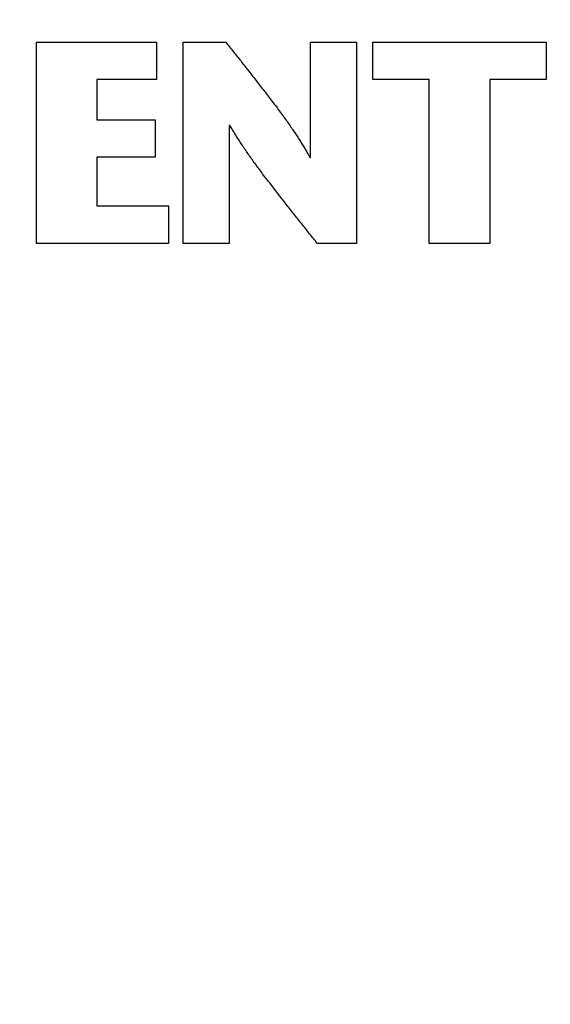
# Model space of a CAD drawing. Header units: inches. Extents: x 0 to 34, y 0 to 22.
# Tile 75 of 84: x 28.2276 to 28.3011, y 15.7749 to 15.9114. Entities that reach past the tile are written whole.
import ezdxf

# ---------------------------------------------------------------- set-up
doc = ezdxf.new("R2010")
doc.units = ezdxf.units.IN
doc.header["$LTSCALE"] = 1.87
doc.header["$MEASUREMENT"] = 0
doc.layers.get('0').update_dxf_attribs({"linetype": 'CONTINUOUS'})
doc.layers.add('03___PRT_ALL_CURVES', color=7, linetype='CONTINUOUS')
doc.layers.add('DIMENSIONS', color=7, linetype='CONTINUOUS')
doc.styles.get("Standard").update_dxf_attribs({"font": 'txt', "width": 0.8})
doc.dimstyles.new('DIMSTYLE_2', dxfattribs={"dimtxt": 0.125, "dimasz": 0.18, "dimexe": 0.18, "dimexo": 0.0625, "dimgap": 0.09, "dimtad": 0, "dimtih": 1, "dimtoh": 1, "dimlfac": 4, "dimzin": 4, "dimdsep": 46, "dimtxsty": 'STANDARD', "dimblk": '_FILLED', "dimblk1": '_FILLED', "dimblk2": '_FILLED', "dimcen": 0.09, "dimadec": 0, "dimazin": 0, "dimtp": 0.01, "dimtm": 0.01, "dimtfac": 1, "dimtofl": 0, "dimtmove": 0, "dimatfit": 3, "dimldrblk": '_FILLED', "dimfxl": 1, "dimtolj": 1, "dimtzin": 4, "dimarcsym": 0})

# ---------------------------------------------------------------- blocks, each defined once
blk = doc.blocks.new('_FILLED')
at = {"color": 0, "linetype": 'BYBLOCK'}
blk.add_solid([(0, 0), (-1, 0.17361), (-1, -0.17361)], dxfattribs=at)
blk = doc.blocks.new('*D13')
at = {"layer": 'DIMENSIONS', "color": 2, "linetype": 'CONTINUOUS'}
for p, q in [((28.34961, 15.51605), (28.34961, 16.86983)), ((29.69687, 16.05733), (29.69687, 16.86983)), ((28.34961, 16.74483), (27.98961, 16.74483)), ((29.69687, 16.74483), (30.05687, 16.74483))]:
    blk.add_line(p, q, dxfattribs=at)
at = {"layer": 'DIMENSIONS', "color": 2, "linetype": 'CONTINUOUS', "xscale": 0.18, "yscale": 0.18, "zscale": 0.18}
blk.add_blockref('_FILLED', (28.34961, 16.74483), dxfattribs=at)
at = {"layer": 'DIMENSIONS', "color": 2, "linetype": 'CONTINUOUS', "xscale": 0.18, "yscale": 0.18, "zscale": 0.18, "rotation": 180}
blk.add_blockref('_FILLED', (29.69687, 16.74483), dxfattribs=at)
at = {"layer": 'DIMENSIONS', "color": 2, "linetype": 'CONTINUOUS', "width": 0.8}
for s, p in [('[', (28.94001, 16.68233)), (']', (29.54001, 16.68233)), ('5.39', (28.41501, 16.68233)), ('136.9', (29.04001, 16.68233))]:
    blk.add_text(s, height=0.125, dxfattribs=at).set_placement(p)
blk = doc.blocks.new('*D23')
at = {"layer": 'DIMENSIONS', "color": 2, "linetype": 'CONTINUOUS'}
for p, q in [((23.69437, 15.99483), (23.69437, 16.35483)), ((25.32187, 15.99483), (23.56937, 15.99483)), ((28.25111, 15.48955), (23.56937, 15.48955)), ((23.69437, 15.48955), (23.69437, 15.12955))]:
    blk.add_line(p, q, dxfattribs=at)
at = {"layer": 'DIMENSIONS', "color": 2, "linetype": 'CONTINUOUS', "xscale": 0.18, "yscale": 0.18, "zscale": 0.18}
for p, rotation in [((23.69437, 15.99483), 270), ((23.69437, 15.48955), 90)]:
    blk.add_blockref('_FILLED', p, dxfattribs=dict(at, rotation=rotation))
at = {"layer": 'DIMENSIONS', "color": 2, "linetype": 'CONTINUOUS', "width": 0.8}
for s, p in [('2.02', (23.39437, 15.79797)), ('[', (23.39437, 15.61047)), (']', (23.89437, 15.61047)), ('51.3', (23.49437, 15.61047))]:
    blk.add_text(s, height=0.125, dxfattribs=at).set_placement(p)
blk = doc.blocks.new('*D24')
at = {"layer": 'DIMENSIONS', "color": 2, "linetype": 'CONTINUOUS'}
for p, q in [((22.94437, 15.99483), (22.94437, 16.35483)), ((25.32187, 15.99483), (22.81937, 15.99483)), ((28.27959, 14.9938), (22.81937, 14.9938)), ((22.94437, 14.9938), (22.94437, 14.6338))]:
    blk.add_line(p, q, dxfattribs=at)
at = {"layer": 'DIMENSIONS', "color": 2, "linetype": 'CONTINUOUS', "xscale": 0.18, "yscale": 0.18, "zscale": 0.18}
for p, rotation in [((22.94437, 15.99483), 270), ((22.94437, 14.9938), 90)]:
    blk.add_blockref('_FILLED', p, dxfattribs=dict(at, rotation=rotation))
at = {"layer": 'DIMENSIONS', "color": 2, "linetype": 'CONTINUOUS', "width": 0.8}
for s, p in [('4.00', (22.59437, 15.3653)), ('[', (22.59437, 15.1778)), (']', (23.19437, 15.1778)), ('101.7', (22.69437, 15.1778))]:
    blk.add_text(s, height=0.125, dxfattribs=at).set_placement(p)
blk = doc.blocks.new('*D25')
at = {"layer": 'DIMENSIONS', "color": 2, "linetype": 'CONTINUOUS'}
for p, q in [((30.44687, 15.67017), (30.44687, 16.03017)), ((27.90453, 15.67017), (30.57187, 15.67017)), ((27.90453, 14.56772), (30.57187, 14.56772)), ((30.44687, 14.56772), (30.44687, 14.20772))]:
    blk.add_line(p, q, dxfattribs=at)
at = {"layer": 'DIMENSIONS', "color": 2, "linetype": 'CONTINUOUS', "xscale": 0.18, "yscale": 0.18, "zscale": 0.18}
for p, rotation in [((30.44687, 15.67017), 270), ((30.44687, 14.56772), 90)]:
    blk.add_blockref('_FILLED', p, dxfattribs=dict(at, rotation=rotation))
at = {"layer": 'DIMENSIONS', "color": 2, "linetype": 'CONTINUOUS', "width": 0.8}
for s, p in [('4.41', (30.19687, 15.42452)), ('[', (30.19687, 15.23702)), (']', (30.59687, 15.23702)), ('112', (30.29687, 15.23702))]:
    blk.add_text(s, height=0.125, dxfattribs=at).set_placement(p)

msp = doc.modelspace()

# ---------------------------------------------------------------- linework, layer by layer
at = {"layer": '03___PRT_ALL_CURVES', "color": 40, "linetype": 'CONTINUOUS'}
for points in [[(28.22988, 15.8804, 1.71653), (28.22988, 15.8897, 1.71653), (28.22988, 15.89899, 1.71653), (28.22988, 15.90829, 1.71653)], [(28.22988, 15.90829, 1.71653), (28.23543, 15.90829, 1.71653), (28.24098, 15.90829, 1.71653), (28.24653, 15.90829, 1.71653)], [(28.24653, 15.90829, 1.71653), (28.24653, 15.90656, 1.71653), (28.24653, 15.90482, 1.71653), (28.24653, 15.90309, 1.71653)], [(28.25021, 15.8804, 1.71653), (28.25021, 15.8897, 1.71653), (28.25021, 15.89899, 1.71653), (28.25021, 15.90829, 1.71653)], [(28.25021, 15.90829, 1.71653), (28.25218, 15.90829, 1.71653), (28.25414, 15.90829, 1.71653), (28.25611, 15.90829, 1.71653)], [(28.25611, 15.90829, 1.71653), (28.25628, 15.90807, 1.71653), (28.25646, 15.90786, 1.71653), (28.25663, 15.90764, 1.71653)], [(28.26785, 15.8923, 1.71653), (28.26785, 15.89763, 1.71653), (28.26785, 15.90296, 1.71653), (28.26785, 15.90829, 1.71653)], [(28.26785, 15.90829, 1.71653), (28.26998, 15.90829, 1.71653), (28.27211, 15.90829, 1.71653), (28.27424, 15.90829, 1.71653)], [(28.27424, 15.90829, 1.71653), (28.27424, 15.89899, 1.71653), (28.27424, 15.8897, 1.71653), (28.27424, 15.8804, 1.71653)], [(28.27647, 15.90309, 1.71653), (28.27647, 15.90482, 1.71653), (28.27647, 15.90656, 1.71653), (28.27647, 15.90829, 1.71653)], [(28.27647, 15.90829, 1.71653), (28.28448, 15.90829, 1.71653), (28.29249, 15.90829, 1.71653), (28.30049, 15.90829, 1.71653)], [(28.30049, 15.90829, 1.71653), (28.30049, 15.90656, 1.71653), (28.30049, 15.90482, 1.71653), (28.30049, 15.90309, 1.71653)], [(28.25663, 15.90764, 1.71653), (28.25681, 15.90742, 1.71653), (28.25699, 15.9072, 1.71653), (28.25716, 15.90698, 1.71653)], [(28.25716, 15.90698, 1.71653), (28.25734, 15.90676, 1.71653), (28.25752, 15.90654, 1.71653), (28.25769, 15.90632, 1.71653)], [(28.25769, 15.90632, 1.71653), (28.25787, 15.90609, 1.71653), (28.25805, 15.90587, 1.71653), (28.25823, 15.90564, 1.71653)], [(28.25823, 15.90564, 1.71653), (28.25841, 15.90541, 1.71653), (28.25859, 15.90518, 1.71653), (28.25877, 15.90495, 1.71653)], [(28.25877, 15.90495, 1.71653), (28.25896, 15.90472, 1.71653), (28.25914, 15.90449, 1.71653), (28.25932, 15.90426, 1.71653)], [(28.25932, 15.90426, 1.71653), (28.25951, 15.90402, 1.71653), (28.25969, 15.90379, 1.71653), (28.25987, 15.90355, 1.71653)], [(28.24653, 15.90309, 1.71653), (28.24378, 15.90309, 1.71653), (28.24103, 15.90309, 1.71653), (28.23827, 15.90309, 1.71653)], [(28.23827, 15.90309, 1.71653), (28.23827, 15.90124, 1.71653), (28.23827, 15.89939, 1.71653), (28.23827, 15.89754, 1.71653)], [(28.25987, 15.90355, 1.71653), (28.26006, 15.90331, 1.71653), (28.26024, 15.90308, 1.71653), (28.26043, 15.90284, 1.71653)], [(28.26043, 15.90284, 1.71653), (28.26062, 15.9026, 1.71653), (28.2608, 15.90235, 1.71653), (28.26099, 15.90211, 1.71653)], [(28.28428, 15.90309, 1.71653), (28.28168, 15.90309, 1.71653), (28.27907, 15.90309, 1.71653), (28.27647, 15.90309, 1.71653)], [(28.28428, 15.8804, 1.71653), (28.28428, 15.88796, 1.71653), (28.28428, 15.89553, 1.71653), (28.28428, 15.90309, 1.71653)], [(28.30049, 15.90309, 1.71653), (28.29789, 15.90309, 1.71653), (28.29529, 15.90309, 1.71653), (28.29268, 15.90309, 1.71653)], [(28.29268, 15.90309, 1.71653), (28.29268, 15.89553, 1.71653), (28.29268, 15.88796, 1.71653), (28.29268, 15.8804, 1.71653)], [(28.26099, 15.90211, 1.71653), (28.26118, 15.90187, 1.71653), (28.26137, 15.90162, 1.71653), (28.26156, 15.90138, 1.71653)], [(28.26156, 15.90138, 1.71653), (28.26175, 15.90113, 1.71653), (28.26194, 15.90088, 1.71653), (28.26213, 15.90063, 1.71653)], [(28.26213, 15.90063, 1.71653), (28.26232, 15.90038, 1.71653), (28.26251, 15.90013, 1.71653), (28.2627, 15.89988, 1.71653)], [(28.2627, 15.89988, 1.71653), (28.26289, 15.89963, 1.71653), (28.26308, 15.89938, 1.71653), (28.26326, 15.89913, 1.71653)], [(28.26326, 15.89913, 1.71653), (28.26344, 15.89889, 1.71653), (28.26362, 15.89865, 1.71653), (28.2638, 15.89841, 1.71653)], [(28.23827, 15.89754, 1.71653), (28.24096, 15.89754, 1.71653), (28.24365, 15.89754, 1.71653), (28.24634, 15.89754, 1.71653)], [(28.24634, 15.89754, 1.71653), (28.24634, 15.89581, 1.71653), (28.24634, 15.89408, 1.71653), (28.24634, 15.89234, 1.71653)], [(28.2638, 15.89841, 1.71653), (28.26397, 15.89817, 1.71653), (28.26414, 15.89794, 1.71653), (28.26431, 15.8977, 1.71653)], [(28.26431, 15.8977, 1.71653), (28.26447, 15.89748, 1.71653), (28.26464, 15.89725, 1.71653), (28.2648, 15.89702, 1.71653)], [(28.25668, 15.89675, 1.71653), (28.25666, 15.89675, 1.71653), (28.25663, 15.89675, 1.71653), (28.2566, 15.89675, 1.71653)], [(28.2566, 15.89675, 1.71653), (28.2566, 15.8913, 1.71653), (28.2566, 15.88585, 1.71653), (28.2566, 15.8804, 1.71653)], [(28.25703, 15.89615, 1.71653), (28.25692, 15.89635, 1.71653), (28.2568, 15.89655, 1.71653), (28.25668, 15.89675, 1.71653)], [(28.25741, 15.89554, 1.71653), (28.25728, 15.89574, 1.71653), (28.25716, 15.89595, 1.71653), (28.25703, 15.89615, 1.71653)], [(28.2648, 15.89702, 1.71653), (28.26495, 15.8968, 1.71653), (28.26511, 15.89658, 1.71653), (28.26526, 15.89636, 1.71653)], [(28.26526, 15.89636, 1.71653), (28.2654, 15.89615, 1.71653), (28.26555, 15.89593, 1.71653), (28.26569, 15.89572, 1.71653)], [(28.2578, 15.89492, 1.71653), (28.25767, 15.89512, 1.71653), (28.25754, 15.89533, 1.71653), (28.25741, 15.89554, 1.71653)], [(28.25821, 15.89428, 1.71653), (28.25808, 15.89449, 1.71653), (28.25794, 15.89471, 1.71653), (28.2578, 15.89492, 1.71653)], [(28.26569, 15.89572, 1.71653), (28.26583, 15.89551, 1.71653), (28.26597, 15.8953, 1.71653), (28.2661, 15.8951, 1.71653)], [(28.2661, 15.8951, 1.71653), (28.26623, 15.8949, 1.71653), (28.26636, 15.8947, 1.71653), (28.26649, 15.8945, 1.71653)], [(28.26649, 15.8945, 1.71653), (28.26661, 15.8943, 1.71653), (28.26673, 15.89411, 1.71653), (28.26685, 15.89392, 1.71653)], [(28.25865, 15.89363, 1.71653), (28.2585, 15.89385, 1.71653), (28.25836, 15.89407, 1.71653), (28.25821, 15.89428, 1.71653)], [(28.2591, 15.89297, 1.71653), (28.25895, 15.89319, 1.71653), (28.2588, 15.89341, 1.71653), (28.25865, 15.89363, 1.71653)], [(28.26685, 15.89392, 1.71653), (28.26696, 15.89373, 1.71653), (28.26707, 15.89355, 1.71653), (28.26718, 15.89336, 1.71653)], [(28.26718, 15.89336, 1.71653), (28.26728, 15.89318, 1.71653), (28.26738, 15.893, 1.71653), (28.26749, 15.89282, 1.71653)], [(28.24634, 15.89234, 1.71653), (28.24365, 15.89234, 1.71653), (28.24096, 15.89234, 1.71653), (28.23827, 15.89234, 1.71653)], [(28.23827, 15.89234, 1.71653), (28.23827, 15.8901, 1.71653), (28.23827, 15.88785, 1.71653), (28.23827, 15.88561, 1.71653)], [(28.25957, 15.8923, 1.71653), (28.25941, 15.89253, 1.71653), (28.25925, 15.89275, 1.71653), (28.2591, 15.89297, 1.71653)], [(28.26005, 15.89162, 1.71653), (28.25989, 15.89185, 1.71653), (28.25973, 15.89208, 1.71653), (28.25957, 15.8923, 1.71653)], [(28.26749, 15.89282, 1.71653), (28.26758, 15.89265, 1.71653), (28.26768, 15.89248, 1.71653), (28.26777, 15.8923, 1.71653)], [(28.26777, 15.8923, 1.71653), (28.2678, 15.8923, 1.71653), (28.26782, 15.8923, 1.71653), (28.26785, 15.8923, 1.71653)], [(28.26056, 15.89093, 1.71653), (28.26039, 15.89116, 1.71653), (28.26022, 15.89139, 1.71653), (28.26005, 15.89162, 1.71653)], [(28.26109, 15.89022, 1.71653), (28.26091, 15.89046, 1.71653), (28.26074, 15.89069, 1.71653), (28.26056, 15.89093, 1.71653)], [(28.26163, 15.8895, 1.71653), (28.26145, 15.88974, 1.71653), (28.26127, 15.88998, 1.71653), (28.26109, 15.89022, 1.71653)], [(28.2622, 15.88877, 1.71653), (28.26201, 15.88902, 1.71653), (28.26182, 15.88926, 1.71653), (28.26163, 15.8895, 1.71653)], [(28.26277, 15.88804, 1.71653), (28.26258, 15.88828, 1.71653), (28.26239, 15.88853, 1.71653), (28.2622, 15.88877, 1.71653)], [(28.26333, 15.88731, 1.71653), (28.26315, 15.88755, 1.71653), (28.26296, 15.8878, 1.71653), (28.26277, 15.88804, 1.71653)], [(28.2639, 15.88659, 1.71653), (28.26371, 15.88683, 1.71653), (28.26352, 15.88707, 1.71653), (28.26333, 15.88731, 1.71653)], [(28.26446, 15.88588, 1.71653), (28.26427, 15.88612, 1.71653), (28.26408, 15.88635, 1.71653), (28.2639, 15.88659, 1.71653)], [(28.23827, 15.88561, 1.71653), (28.24158, 15.88561, 1.71653), (28.24489, 15.88561, 1.71653), (28.24819, 15.88561, 1.71653)], [(28.24819, 15.88561, 1.71653), (28.24819, 15.88387, 1.71653), (28.24819, 15.88214, 1.71653), (28.24819, 15.8804, 1.71653)], [(28.26501, 15.88517, 1.71653), (28.26483, 15.88541, 1.71653), (28.26464, 15.88564, 1.71653), (28.26446, 15.88588, 1.71653)], [(28.26556, 15.88447, 1.71653), (28.26538, 15.8847, 1.71653), (28.2652, 15.88494, 1.71653), (28.26501, 15.88517, 1.71653)], [(28.26611, 15.88378, 1.71653), (28.26593, 15.88401, 1.71653), (28.26574, 15.88424, 1.71653), (28.26556, 15.88447, 1.71653)], [(28.26665, 15.88309, 1.71653), (28.26647, 15.88332, 1.71653), (28.26629, 15.88355, 1.71653), (28.26611, 15.88378, 1.71653)], [(28.26719, 15.88241, 1.71653), (28.26701, 15.88263, 1.71653), (28.26683, 15.88286, 1.71653), (28.26665, 15.88309, 1.71653)], [(28.26773, 15.88173, 1.71653), (28.26755, 15.88196, 1.71653), (28.26737, 15.88218, 1.71653), (28.26719, 15.88241, 1.71653)], [(28.26826, 15.88106, 1.71653), (28.26809, 15.88129, 1.71653), (28.26791, 15.88151, 1.71653), (28.26773, 15.88173, 1.71653)], [(28.26879, 15.8804, 1.71653), (28.26862, 15.88062, 1.71653), (28.26844, 15.88084, 1.71653), (28.26826, 15.88106, 1.71653)], [(28.24819, 15.8804, 1.71653), (28.24209, 15.8804, 1.71653), (28.23598, 15.8804, 1.71653), (28.22988, 15.8804, 1.71653)], [(28.2566, 15.8804, 1.71653), (28.25447, 15.8804, 1.71653), (28.25234, 15.8804, 1.71653), (28.25021, 15.8804, 1.71653)], [(28.27424, 15.8804, 1.71653), (28.27242, 15.8804, 1.71653), (28.27061, 15.8804, 1.71653), (28.26879, 15.8804, 1.71653)], [(28.29268, 15.8804, 1.71653), (28.28988, 15.8804, 1.71653), (28.28708, 15.8804, 1.71653), (28.28428, 15.8804, 1.71653)]]:
    msp.add_open_spline(points, degree=3, dxfattribs=at)

# ---------------------------------------------------------------- dimensions: what is measured, and where the dimension line sits
at = {"layer": 'DIMENSIONS', "color": 2, "linetype": 'CONTINUOUS'}
for base, p1, p2, angle, picture, middle in [((28.34961, 16.74483), (29.69687, 16.05733), (28.34961, 15.51605), 180, '*D13', (29.02751, 16.74483)), ((22.94437, 14.9938), (25.32187, 15.99483), (28.27959, 14.9938), 270, '*D24', (22.94437, 15.33405)), ((23.69437, 15.48955), (25.32187, 15.99483), (28.25111, 15.48955), 270, '*D23', (23.69437, 15.76672)), ((30.44687, 15.67017), (27.90453, 14.56772), (27.90453, 15.67017), 90, '*D25', (30.44687, 15.39327))]:
    dim = msp.add_linear_dim(base=base, p1=p1, p2=p2, angle=angle, dimstyle='DIMSTYLE_2', dxfattribs=at)
    dim.commit()
    dim.dimension.update_dxf_attribs({"geometry": picture, "text_midpoint": middle, "dimtype": 160})

doc.saveas('drawing.dxf')
